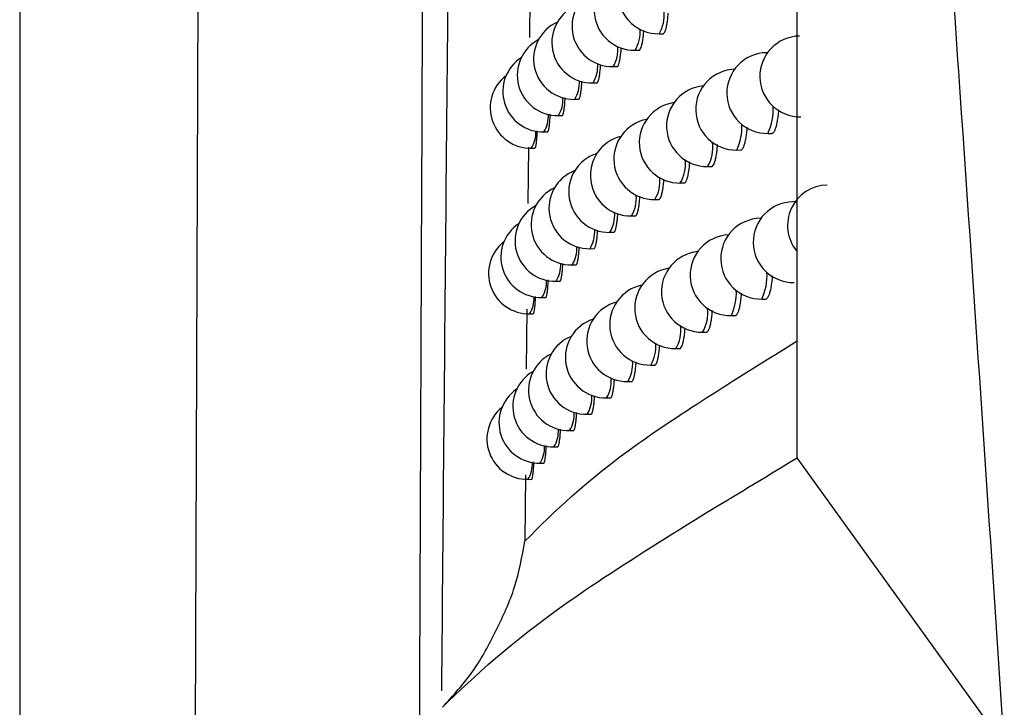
# Model space of a CAD drawing. Header units: millimetres. Extents: x -0.66 to 0.91, y -0.4 to 0.64.
# Tile 16 of 171: x -0.02133 to -0.00914, y -0.02496 to -0.01645. Entities that reach past the tile are written whole.
import ezdxf

# ---------------------------------------------------------------- set-up
doc = ezdxf.new("R2010")
doc.units = ezdxf.units.MM
doc.layers.add('FORMAT', color=7, linetype='Continuous')

msp = doc.modelspace()

# ---------------------------------------------------------------- linework, layer by layer
at = {"layer": 'FORMAT', "color": 7, "linetype": 'Continuous', "lineweight": 25}
for p, q in [((-0.021333, 0.005921), (-0.021333, -0.03088)), ((-0.01917, -0.028717), (-0.019042, 0.004297)), ((-0.011704, -0.021872), (-0.011705, -0.012961)), ((-0.015013, -0.015977), (-0.01502, -0.016671)), ((-0.013413, -0.016623), (-0.013365, -0.016622)), ((-0.01371, -0.016827), (-0.013662, -0.016826)), ((-0.01207, -0.016857), (-0.012084, -0.016857)), ((-0.013983, -0.01703), (-0.013935, -0.017029)), ((-0.014233, -0.017232), (-0.014185, -0.017231)), ((-0.014459, -0.017434), (-0.014412, -0.017434)), ((-0.014661, -0.017636), (-0.014615, -0.017635)), ((-0.01484, -0.017838), (-0.014794, -0.017837)), ((-0.012066, -0.017857), (-0.012017, -0.017856)), ((-0.015033, -0.018028), (-0.015039, -0.018724)), ((-0.014996, -0.018038), (-0.014951, -0.018038)), ((-0.012451, -0.018062), (-0.012402, -0.018061)), ((-0.012812, -0.018266), (-0.012764, -0.018265)), ((-0.01315, -0.01847), (-0.013102, -0.01847)), ((-0.013465, -0.018674), (-0.013417, -0.018673)), ((-0.011727, -0.018701), (-0.011757, -0.018702)), ((-0.013756, -0.018878), (-0.013708, -0.018877)), ((-0.012152, -0.018907), (-0.012159, -0.018907)), ((-0.014024, -0.01908), (-0.013976, -0.01908)), ((-0.014269, -0.019283), (-0.014221, -0.019282)), ((-0.01449, -0.019485), (-0.014443, -0.019484)), ((-0.014689, -0.019687), (-0.014642, -0.019686)), ((-0.014864, -0.019888), (-0.014818, -0.019887)), ((-0.012141, -0.019907), (-0.012093, -0.019906)), ((-0.015051, -0.020032), (-0.015058, -0.020776)), ((-0.015017, -0.020089), (-0.014972, -0.020088)), ((-0.01252, -0.020112), (-0.012471, -0.020111)), ((-0.012875, -0.020316), (-0.012826, -0.020315)), ((-0.013207, -0.02052), (-0.013158, -0.02052)), ((-0.013516, -0.020724), (-0.013467, -0.020723)), ((-0.013802, -0.020927), (-0.013754, -0.020926)), ((-0.014065, -0.02113), (-0.014017, -0.021129)), ((-0.014305, -0.021333), (-0.014257, -0.021332)), ((-0.014522, -0.021535), (-0.014475, -0.021534)), ((-0.014716, -0.021736), (-0.01467, -0.021735)), ((-0.014888, -0.021937), (-0.014842, -0.021937)), ((-0.009138, -0.025426), (-0.011704, -0.021872)), ((-0.01507, -0.022083), (-0.015077, -0.022904)), ((-0.015037, -0.022138), (-0.014992, -0.022137))]:
    msp.add_line(p, q, dxfattribs=at)
at = {"layer": 'FORMAT', "color": 7, "linetype": 'Continuous', "lineweight": 25, "flags": 128}
for points in [[(-0.012084, -0.016857), (-0.012083, -0.016857), (-0.012073, -0.016862)], [(-0.012159, -0.018907), (-0.012159, -0.018907), (-0.012154, -0.018909)]]:
    msp.add_lwpolyline(points, dxfattribs=at)
at = {"layer": 'FORMAT', "color": 7, "linetype": 'Continuous', "lineweight": 25}
for centre, radius, start, end in [((-0.013422, -0.016123), 0.0005, 100.150184, 271.021569), ((-0.013719, -0.016327), 0.0005, 103.354274, 271.021569), ((-0.013992, -0.01653), 0.0005, 106.736595, 271.021569), ((-0.014242, -0.016732), 0.0005, 110.327303, 271.021569), ((-0.013796, -0.016395), 0.0004456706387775, 329.255584, 5.598728), ((-0.014468, -0.016935), 0.0005, 114.159995, 271.021569), ((-0.014079, -0.016605), 0.0004304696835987, 329.044946, 4.925652), ((-0.01467, -0.017136), 0.0005, 118.271309, 271.021569), ((-0.011666, -0.017151), 0.0005, 91.021569, 271.021569), ((-0.01434, -0.016814), 0.0004169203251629, 328.843419, 4.299818), ((-0.014849, -0.017338), 0.0005, 122.699713, 271.021569), ((-0.012075, -0.017357), 0.0005, 91.021569, 271.021569), ((-0.014578, -0.017022), 0.0004049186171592, 328.652958, 3.723172), ((-0.01246, -0.017562), 0.0005, 91.021569, 271.021569), ((-0.015005, -0.017539), 0.0005, 127.482996, 271.021569), ((-0.014795, -0.017228), 0.0003943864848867, 328.475703, 3.198411), ((-0.012821, -0.017766), 0.0005, 94.957977, 271.021569), ((-0.014989, -0.017434), 0.0003852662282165, 328.313932, 2.728779), ((-0.013159, -0.017971), 0.0005, 97.873863, 271.021569), ((-0.0127, -0.017563), 0.0006986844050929, 335.146854, 3.443583), ((-0.015161, -0.017638), 0.0003775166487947, 328.169986, 2.317884), ((-0.013474, -0.018174), 0.0005, 100.919541, 271.021569), ((-0.013058, -0.017777), 0.000670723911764, 334.886985, 2.634292), ((-0.015311, -0.017842), 0.0003711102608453, 328.046203, 1.969515), ((-0.013765, -0.018378), 0.0005, 104.11835, 271.021569), ((-0.013223, -0.018026), 0.0004762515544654, 329.636098, 6.870774), ((-0.014033, -0.018581), 0.0005, 107.496655, 271.021569), ((-0.013545, -0.018237), 0.0004580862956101, 329.416611, 6.127627), ((-0.014278, -0.018783), 0.0005, 111.084062, 271.021569), ((-0.013845, -0.018448), 0.0004417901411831, 329.203277, 5.42967), ((-0.014499, -0.018985), 0.0005, 114.913384, 271.021569), ((-0.011323, -0.018996), 0.0005, 91.021569, 218.917678), ((-0.014122, -0.018658), 0.0004271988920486, 328.997539, 4.776902), ((-0.014698, -0.019187), 0.0005, 119.020132, 271.021569), ((-0.011748, -0.019202), 0.0005, 91.021569, 271.021569), ((-0.014378, -0.018866), 0.0004141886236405, 328.801095, 4.170477), ((-0.014873, -0.019388), 0.0005, 123.441201, 271.021569), ((-0.01215, -0.019407), 0.0005, 91.021569, 271.021569), ((-0.014613, -0.019073), 0.0004026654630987, 328.615861, 3.612429), ((-0.012529, -0.019612), 0.0005, 92.941546, 271.021569), ((-0.015026, -0.019589), 0.0005, 128.212253, 271.021569), ((-0.014825, -0.01928), 0.0003925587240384, 328.443918, 3.105458), ((-0.012884, -0.019816), 0.0005, 95.738082, 271.021569), ((-0.015015, -0.019485), 0.0003838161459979, 328.287463, 2.652742), ((-0.013216, -0.02002), 0.0005, 98.64579, 271.021569), ((-0.012767, -0.019616), 0.0006900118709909, 335.068771, 3.196275), ((-0.015184, -0.019689), 0.0003764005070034, 328.14874, 2.257768), ((-0.013525, -0.020224), 0.0005, 101.685093, 271.021569), ((-0.01312, -0.01983), 0.0006632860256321, 334.813729, 2.412905), ((-0.015331, -0.019893), 0.0003702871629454, 328.029972, 1.924164), ((-0.013811, -0.020427), 0.0005, 104.879042, 271.021569), ((-0.013281, -0.020078), 0.0004711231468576, 329.575965, 6.66447), ((-0.014074, -0.02063), 0.0005, 108.253605, 271.021569), ((-0.013597, -0.020289), 0.0004537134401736, 329.360968, 5.943381), ((-0.014314, -0.020833), 0.0005, 111.83782, 271.021569), ((-0.013892, -0.020499), 0.0004380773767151, 329.152307, 5.266174), ((-0.014531, -0.021035), 0.0005, 115.663687, 271.021569), ((-0.014165, -0.020709), 0.0004240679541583, 328.951431, 4.633148), ((-0.014725, -0.021236), 0.0005, 119.76557, 271.021569), ((-0.014417, -0.020917), 0.0004115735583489, 328.76002, 4.04562), ((-0.014897, -0.021437), 0.0005, 124.178769, 271.021569), ((-0.014646, -0.021124), 0.0004005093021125, 328.579948, 3.50569), ((-0.015046, -0.021638), 0.0005, 128.936825, 271.021569), ((-0.014855, -0.02133), 0.0003908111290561, 328.413234, 3.016044), ((-0.015042, -0.021535), 0.0003824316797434, 328.261994, 2.579786), ((-0.015207, -0.021739), 0.0003753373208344, 328.128377, 2.20028), ((-0.015351, -0.021942), 0.0003695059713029, 328.014497, 1.880996)]:
    msp.add_arc(centre, radius, start, end, dxfattribs=at)
for points, knots in [([(-0.016325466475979, -0.0107239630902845), (-0.0163372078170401, -0.013712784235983), (-0.0163575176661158, -0.0188827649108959), (-0.016380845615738, -0.024586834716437), (-0.0163926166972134, -0.0274419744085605), (-0.0163960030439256, -0.0282509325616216), (-0.0163970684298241, -0.0285161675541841), (-0.016397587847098, -0.0286454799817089)], [0, 0, 0, 0, 0.4996956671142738, 0.8643598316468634, 0.955525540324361, 0.978316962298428, 1, 1, 1, 1]), ([(-0.016105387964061, -0.0247575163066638), (-0.0161048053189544, -0.0246913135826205), (-0.0160660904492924, -0.0202923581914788), (-0.0160252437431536, -0.0158797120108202), (-0.0159850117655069, -0.0115334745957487)], [0, 0, 0, 0, 0.0150496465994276, 0.9999999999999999, 0.9999999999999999, 0.9999999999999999, 0.9999999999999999]), ([(-0.0091379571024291, -0.025426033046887), (-0.0093179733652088, -0.0227342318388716), (-0.0095929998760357, -0.0186217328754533), (-0.0098817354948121, -0.0145095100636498), (-0.0099814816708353, -0.0130889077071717)], [0, 0, 0, 0, 0.6545414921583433, 1, 1, 1, 1]), ([(-0.0133649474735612, -0.0166214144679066), (-0.0133642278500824, -0.0166217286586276), (-0.0133612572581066, -0.0166230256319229), (-0.0133561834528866, -0.0166193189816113), (-0.0133475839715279, -0.0166110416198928), (-0.0133392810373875, -0.0165950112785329), (-0.0133314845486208, -0.0165725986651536), (-0.0133259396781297, -0.01655261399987), (-0.0133207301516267, -0.016529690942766), (-0.0133158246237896, -0.0165035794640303), (-0.0133113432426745, -0.0164747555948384), (-0.0133073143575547, -0.0164436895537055), (-0.0133038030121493, -0.0164102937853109), (-0.0133015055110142, -0.0163854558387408), (-0.0133005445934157, -0.0163712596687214), (-0.0133004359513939, -0.0163696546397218)], [0, 0, 0, 0, 0.0261343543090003, 0.1078821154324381, 0.1867624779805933, 0.3472030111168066, 0.4289550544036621, 0.5078384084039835, 0.5872694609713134, 0.6684279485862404, 0.7501833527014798, 0.8290660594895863, 0.9084965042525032, 0.9896545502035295, 1, 1, 1, 1]), ([(-0.0136618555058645, -0.0168248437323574), (-0.0136611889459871, -0.0168251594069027), (-0.0136584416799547, -0.0168264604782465), (-0.0136537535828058, -0.0168227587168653), (-0.0136458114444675, -0.0168144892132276), (-0.0136381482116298, -0.0167984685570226), (-0.0136309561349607, -0.0167760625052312), (-0.0136241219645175, -0.0167493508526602), (-0.0136178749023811, -0.0167165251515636), (-0.0136124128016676, -0.0166782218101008), (-0.0136076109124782, -0.0166384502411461), (-0.013604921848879, -0.0166050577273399), (-0.0136031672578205, -0.0165832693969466)], [0, 0, 0, 0, 0.0268045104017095, 0.1104763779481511, 0.1912073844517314, 0.3554123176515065, 0.4390826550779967, 0.5198131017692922, 0.6840168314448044, 0.7676865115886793, 0.848417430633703, 1, 1, 1, 1]), ([(-0.0139352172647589, -0.0170284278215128), (-0.013934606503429, -0.0170285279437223), (-0.013932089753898, -0.0170289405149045), (-0.0139277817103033, -0.0170259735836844), (-0.0139204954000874, -0.0170174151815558), (-0.0139134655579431, -0.0170015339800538), (-0.0139068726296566, -0.0169791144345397), (-0.0139006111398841, -0.0169524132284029), (-0.0138948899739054, -0.0169196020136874), (-0.0138899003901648, -0.0168812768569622), (-0.0138858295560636, -0.016844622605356), (-0.0138836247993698, -0.0168147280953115), (-0.0138822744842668, -0.0167964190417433)], [0, 0, 0, 0, 0.0274735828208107, 0.1132097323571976, 0.1959306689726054, 0.364183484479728, 0.4499167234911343, 0.5326298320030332, 0.7008667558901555, 0.7865919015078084, 0.8692970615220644, 1, 1, 1, 1]), ([(-0.0141851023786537, -0.017231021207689), (-0.014184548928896, -0.0172311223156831), (-0.0141822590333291, -0.0172315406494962), (-0.0141783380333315, -0.0172285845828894), (-0.014171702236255, -0.0172200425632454), (-0.0141653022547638, -0.0172041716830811), (-0.0141593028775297, -0.0171817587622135), (-0.0141536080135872, -0.0171550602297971), (-0.0141484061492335, -0.0171222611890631), (-0.0141438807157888, -0.0170839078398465), (-0.0141404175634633, -0.0170497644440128), (-0.0141386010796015, -0.0170226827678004), (-0.0141375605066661, -0.0170071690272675)], [0, 0, 0, 0, 0.0278846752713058, 0.1153727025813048, 0.1997859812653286, 0.3714816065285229, 0.4589696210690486, 0.5433634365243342, 0.7150199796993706, 0.8024883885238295, 0.886855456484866, 1, 1, 1, 1]), ([(-0.0144115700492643, -0.0174326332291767), (-0.0144110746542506, -0.0174329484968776), (-0.0144090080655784, -0.0174342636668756), (-0.0144054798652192, -0.0174305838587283), (-0.0144010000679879, -0.0174244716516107), (-0.0143966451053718, -0.01741438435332), (-0.0143923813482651, -0.017400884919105), (-0.0143883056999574, -0.0173839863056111), (-0.0143831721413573, -0.0173572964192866), (-0.0143784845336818, -0.017324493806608), (-0.0143744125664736, -0.017286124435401), (-0.0143713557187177, -0.0172526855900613), (-0.0143697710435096, -0.0172263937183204), (-0.0143688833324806, -0.017211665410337)], [0, 0, 0, 0, 0.027749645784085, 0.1157603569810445, 0.2006834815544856, 0.2861965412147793, 0.3735707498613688, 0.461588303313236, 0.5464757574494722, 0.7191380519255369, 0.8071201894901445, 0.8919516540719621, 1, 1, 1, 1]), ([(-0.014614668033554, -0.017634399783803), (-0.0146142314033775, -0.0176347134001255), (-0.0146123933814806, -0.0176360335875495), (-0.0146092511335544, -0.0176323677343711), (-0.0146052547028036, -0.0176262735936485), (-0.0146013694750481, -0.0176161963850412), (-0.014597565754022, -0.0176027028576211), (-0.0145939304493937, -0.0175858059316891), (-0.0145893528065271, -0.017559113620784), (-0.0145851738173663, -0.0175263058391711), (-0.014581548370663, -0.0174879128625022), (-0.0145788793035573, -0.0174551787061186), (-0.0145775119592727, -0.017429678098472), (-0.014576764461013, -0.0174157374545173)], [0, 0, 0, 0, 0.0275924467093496, 0.1161521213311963, 0.2016135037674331, 0.28766872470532, 0.3755977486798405, 0.4641746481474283, 0.5495789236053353, 0.7232947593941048, 0.811815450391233, 0.8971234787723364, 1, 1, 1, 1]), ([(-0.0147944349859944, -0.0178357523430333), (-0.0147940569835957, -0.0178360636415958), (-0.0147924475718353, -0.0178373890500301), (-0.0147896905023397, -0.0178337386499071), (-0.0147861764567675, -0.0178276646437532), (-0.0147827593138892, -0.0178175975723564), (-0.014779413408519, -0.0178041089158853), (-0.0147762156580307, -0.0177872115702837), (-0.0147721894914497, -0.0177605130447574), (-0.0147685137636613, -0.0177276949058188), (-0.0147653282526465, -0.0176892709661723), (-0.0147630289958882, -0.0176572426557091), (-0.0147618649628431, -0.0176325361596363), (-0.0147612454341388, -0.0176193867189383)], [0, 0, 0, 0, 0.0273592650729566, 0.1164868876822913, 0.2025074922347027, 0.2891260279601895, 0.3776317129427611, 0.4667900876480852, 0.5527263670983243, 0.7275272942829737, 0.8166031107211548, 0.9023913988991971, 1, 1, 1, 1]), ([(-0.0120170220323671, -0.0178549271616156), (-0.0120161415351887, -0.0178552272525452), (-0.0120123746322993, -0.0178565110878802), (-0.0120058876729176, -0.0178528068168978), (-0.0119976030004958, -0.0178466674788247), (-0.0119895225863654, -0.0178365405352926), (-0.0119815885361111, -0.017823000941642), (-0.0119739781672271, -0.0178060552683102), (-0.0119643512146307, -0.0177793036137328), (-0.0119555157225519, -0.0177463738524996), (-0.0119477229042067, -0.017708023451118), (-0.011940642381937, -0.017666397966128), (-0.0119348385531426, -0.0176198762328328), (-0.0119310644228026, -0.0175812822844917), (-0.0119300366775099, -0.0175666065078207), (-0.0119299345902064, -0.0175651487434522)], [0, 0, 0, 0, 0.023100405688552, 0.0988271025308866, 0.1719583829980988, 0.2455973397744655, 0.3208378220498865, 0.396631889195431, 0.4697574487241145, 0.618497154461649, 0.6942904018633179, 0.76734099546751, 0.9159307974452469, 0.9916492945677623, 1, 1, 1, 1]), ([(-0.0124021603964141, -0.0180599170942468), (-0.0124013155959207, -0.0180602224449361), (-0.0123977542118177, -0.0180615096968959), (-0.0123916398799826, -0.0180577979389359), (-0.0123838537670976, -0.0180516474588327), (-0.0123762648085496, -0.0180415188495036), (-0.0123688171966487, -0.018027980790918), (-0.0123616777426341, -0.0180110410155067), (-0.012352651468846, -0.0179843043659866), (-0.0123443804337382, -0.0179513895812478), (-0.0123370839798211, -0.0179130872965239), (-0.012330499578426, -0.01787141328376), (-0.0123251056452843, -0.0178271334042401), (-0.0123221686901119, -0.0177911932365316), (-0.0123212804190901, -0.0177803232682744)], [0, 0, 0, 0, 0.0240135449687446, 0.1012327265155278, 0.1757815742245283, 0.2508479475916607, 0.3275467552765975, 0.4048097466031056, 0.4793574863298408, 0.6309882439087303, 0.708253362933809, 0.7827554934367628, 0.9342952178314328, 0.9999999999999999, 0.9999999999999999, 0.9999999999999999, 0.9999999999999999]), ([(-0.0149508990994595, -0.0180366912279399), (-0.0149505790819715, -0.0180369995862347), (-0.0149491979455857, -0.0180383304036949), (-0.0149468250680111, -0.018034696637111), (-0.0149437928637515, -0.0180286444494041), (-0.0149408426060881, -0.0180185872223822), (-0.014937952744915, -0.0180051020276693), (-0.0149351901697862, -0.0179882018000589), (-0.0149317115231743, -0.0179614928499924), (-0.0149285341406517, -0.0179286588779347), (-0.0149257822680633, -0.0178901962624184), (-0.0149238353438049, -0.0178588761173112), (-0.0149228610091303, -0.0178349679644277), (-0.0149223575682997, -0.0178226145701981)], [0, 0, 0, 0, 0.0270568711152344, 0.1167724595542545, 0.203373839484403, 0.2905774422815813, 0.3796822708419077, 0.4694449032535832, 0.5559283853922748, 0.7318460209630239, 0.821493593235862, 0.9077653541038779, 1, 1, 1, 1]), ([(-0.0127637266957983, -0.0182644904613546), (-0.0127629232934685, -0.018264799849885), (-0.01275957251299, -0.0182660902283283), (-0.0127538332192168, -0.0182623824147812), (-0.0127440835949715, -0.0182541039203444), (-0.0127346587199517, -0.0182380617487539), (-0.0127257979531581, -0.0182156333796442), (-0.0127194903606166, -0.0181956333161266), (-0.0127135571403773, -0.0181726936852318), (-0.0127079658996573, -0.0181465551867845), (-0.0127028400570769, -0.018117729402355), (-0.0126967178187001, -0.0180760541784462), (-0.0126920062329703, -0.0180350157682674), (-0.0126895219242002, -0.0180025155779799), (-0.012688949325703, -0.0179950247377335)], [0, 0, 0, 0, 0.0248528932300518, 0.1036549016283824, 0.1797132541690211, 0.334413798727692, 0.4132410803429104, 0.4893015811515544, 0.5658903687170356, 0.6441456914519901, 0.7229770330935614, 0.7990146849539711, 0.9536756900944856, 1, 1, 1, 1]), ([(-0.0131018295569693, -0.0184686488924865), (-0.0131010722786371, -0.0184689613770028), (-0.0130979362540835, -0.0184702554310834), (-0.0130925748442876, -0.0184665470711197), (-0.0130834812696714, -0.0184582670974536), (-0.0130746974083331, -0.0184422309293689), (-0.013066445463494, -0.0184198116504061), (-0.0130605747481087, -0.0183998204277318), (-0.013055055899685, -0.0183768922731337), (-0.0130498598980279, -0.018350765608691), (-0.0130450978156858, -0.018321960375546), (-0.013039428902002, -0.018280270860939), (-0.0130353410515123, -0.0182424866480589), (-0.0130332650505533, -0.0182134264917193), (-0.0130329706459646, -0.0182093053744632)], [0, 0, 0, 0, 0.0256151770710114, 0.1060770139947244, 0.1837237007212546, 0.3416548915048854, 0.4221282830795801, 0.4997784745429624, 0.5779678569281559, 0.6578579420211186, 0.7383357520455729, 0.8159786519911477, 0.9739033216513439, 1, 1, 1, 1]), ([(-0.0134165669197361, -0.0186723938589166), (-0.0134158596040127, -0.0186727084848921), (-0.0134129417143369, -0.0186740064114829), (-0.0134079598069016, -0.0186703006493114), (-0.0133995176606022, -0.0186620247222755), (-0.0133913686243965, -0.0186459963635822), (-0.0133837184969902, -0.0186235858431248), (-0.0133782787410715, -0.0186036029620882), (-0.0133731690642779, -0.018580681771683), (-0.0133683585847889, -0.0185545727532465), (-0.0133639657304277, -0.0185257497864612), (-0.0133600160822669, -0.018494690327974), (-0.0133565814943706, -0.018461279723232), (-0.0133543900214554, -0.0184372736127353), (-0.0133535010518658, -0.0184239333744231), (-0.0133534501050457, -0.0184231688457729)], [0, 0, 0, 0, 0.026299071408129, 0.108491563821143, 0.1877992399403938, 0.3491089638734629, 0.4313039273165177, 0.510613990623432, 0.5904747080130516, 0.6720721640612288, 0.7542697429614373, 0.833580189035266, 0.9134413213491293, 0.9950393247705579, 1, 1, 1, 1]), ([(-0.0137080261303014, -0.0188762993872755), (-0.0137073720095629, -0.0188763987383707), (-0.0137046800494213, -0.0188768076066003), (-0.0137000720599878, -0.0188738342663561), (-0.0136922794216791, -0.018865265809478), (-0.0136847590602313, -0.0188493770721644), (-0.0136777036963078, -0.0188269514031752), (-0.0136710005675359, -0.0188002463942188), (-0.0136648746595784, -0.0187674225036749), (-0.013659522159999, -0.0187291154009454), (-0.0136548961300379, -0.0186900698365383), (-0.0136523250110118, -0.0186574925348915), (-0.0136506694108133, -0.0186365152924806)], [0, 0, 0, 0, 0.0270076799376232, 0.1111470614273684, 0.1923284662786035, 0.3574495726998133, 0.4415867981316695, 0.5227663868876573, 0.687883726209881, 0.7720189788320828, 0.8531979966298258, 1, 1, 1, 1]), ([(-0.0139762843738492, -0.0190792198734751), (-0.0139756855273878, -0.0190793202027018), (-0.0139732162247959, -0.0190797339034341), (-0.0139689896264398, -0.0190767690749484), (-0.0139618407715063, -0.0190682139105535), (-0.013954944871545, -0.0190523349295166), (-0.0139484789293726, -0.0190299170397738), (-0.0139423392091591, -0.0190032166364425), (-0.0139367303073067, -0.0189704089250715), (-0.0139318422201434, -0.0189320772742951), (-0.0139279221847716, -0.0188961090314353), (-0.0139258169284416, -0.0188669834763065), (-0.0139245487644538, -0.0188494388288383)], [0, 0, 0, 0, 0.0275997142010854, 0.1138055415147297, 0.1969799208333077, 0.3661551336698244, 0.4523584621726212, 0.5355230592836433, 0.7046784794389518, 0.790871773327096, 0.8740253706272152, 1, 1, 1, 1]), ([(-0.0142214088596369, -0.0192817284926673), (-0.0142208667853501, -0.0192818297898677), (-0.01421862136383, -0.0192822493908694), (-0.01421477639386, -0.0192792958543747), (-0.0142082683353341, -0.0192707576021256), (-0.0142019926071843, -0.0192548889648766), (-0.0141961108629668, -0.0192324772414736), (-0.014190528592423, -0.019205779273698), (-0.0141854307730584, -0.0191729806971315), (-0.0141809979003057, -0.0191346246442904), (-0.0141776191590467, -0.0191006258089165), (-0.0141758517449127, -0.0190737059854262), (-0.0141748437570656, -0.0190583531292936)], [0, 0, 0, 0, 0.0278763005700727, 0.1154713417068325, 0.1999889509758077, 0.3718969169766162, 0.4594932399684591, 0.5439888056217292, 0.7158525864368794, 0.8034267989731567, 0.8878907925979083, 1, 1, 1, 1]), ([(-0.0144434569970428, -0.019483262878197), (-0.0144429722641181, -0.0194835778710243), (-0.0144409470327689, -0.0194848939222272), (-0.0144374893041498, -0.019481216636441), (-0.0144330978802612, -0.0194751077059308), (-0.0144288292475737, -0.0194650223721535), (-0.0144246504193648, -0.0194515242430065), (-0.014420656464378, -0.0194346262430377), (-0.0144156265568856, -0.0194079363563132), (-0.0144110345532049, -0.0193751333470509), (-0.0144070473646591, -0.0193367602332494), (-0.0144040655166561, -0.0193034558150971), (-0.0144025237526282, -0.0192773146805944), (-0.0144016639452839, -0.0192627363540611)], [0, 0, 0, 0, 0.0277257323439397, 0.1158390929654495, 0.2008629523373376, 0.2864774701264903, 0.3739554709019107, 0.4620776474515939, 0.5470626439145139, 0.719923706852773, 0.8080073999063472, 0.8929300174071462, 1, 1, 1, 1]), ([(-0.014642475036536, -0.0196849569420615), (-0.0146420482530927, -0.0196852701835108), (-0.0146402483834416, -0.0196865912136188), (-0.0146371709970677, -0.0196829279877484), (-0.0146332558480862, -0.0196768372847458), (-0.0146294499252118, -0.019666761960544), (-0.0146257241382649, -0.0196532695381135), (-0.0146221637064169, -0.0196363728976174), (-0.0146176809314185, -0.019609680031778), (-0.0146135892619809, -0.0195768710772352), (-0.0146100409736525, -0.0195384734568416), (-0.01460743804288, -0.0195058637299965), (-0.0146061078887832, -0.0194805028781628), (-0.0146053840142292, -0.0194667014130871)], [0, 0, 0, 0, 0.027556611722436, 0.1162142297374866, 0.201772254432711, 0.2879248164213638, 0.3759534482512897, 0.4646307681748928, 0.5501279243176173, 0.7240331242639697, 0.8126506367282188, 0.8980438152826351, 1, 1, 1, 1]), ([(-0.0120927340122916, -0.0199052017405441), (-0.0120918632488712, -0.0199055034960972), (-0.0120881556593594, -0.0199067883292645), (-0.0120817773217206, -0.0199030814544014), (-0.012073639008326, -0.0198969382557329), (-0.0120657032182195, -0.0198868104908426), (-0.0120579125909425, -0.0198732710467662), (-0.0120504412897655, -0.0198563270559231), (-0.0120409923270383, -0.019829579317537), (-0.0120323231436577, -0.0197966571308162), (-0.0120246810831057, -0.0197583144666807), (-0.0120177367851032, -0.01971670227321), (-0.0120120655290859, -0.0196701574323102), (-0.0120084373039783, -0.0196325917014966), (-0.012007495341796, -0.0196189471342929), (-0.0120074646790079, -0.0196185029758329)], [0, 0, 0, 0, 0.0233776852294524, 0.0995389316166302, 0.1730822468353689, 0.2471361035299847, 0.3228004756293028, 0.399021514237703, 0.4725603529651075, 0.6221401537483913, 0.6983610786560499, 0.7718340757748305, 0.9212822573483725, 0.9974375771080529, 1, 1, 1, 1]), ([(-0.0148185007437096, -0.019886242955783), (-0.0148181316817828, -0.0198865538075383), (-0.0148165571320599, -0.0198878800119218), (-0.0148138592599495, -0.0198842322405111), (-0.014810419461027, -0.01987816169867), (-0.0148070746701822, -0.0198680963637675), (-0.0148037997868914, -0.0198546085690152), (-0.0148006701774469, -0.0198377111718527), (-0.0147967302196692, -0.0198110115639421), (-0.0147931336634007, -0.0197781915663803), (-0.014790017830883, -0.0197397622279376), (-0.014787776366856, -0.0197078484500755), (-0.0147866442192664, -0.0196832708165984), (-0.0147860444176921, -0.019670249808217)], [0, 0, 0, 0, 0.0273149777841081, 0.1165354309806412, 0.2026480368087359, 0.2893592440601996, 0.3779597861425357, 0.4672138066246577, 0.553237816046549, 0.7282176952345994, 0.8173850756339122, 0.903252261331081, 1, 1, 1, 1]), ([(-0.0149715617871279, -0.0200871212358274), (-0.0149712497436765, -0.0200874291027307), (-0.0149699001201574, -0.0200887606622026), (-0.0149675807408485, -0.0200851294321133), (-0.0149646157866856, -0.0200790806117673), (-0.0149617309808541, -0.0200690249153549), (-0.0149589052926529, -0.0200555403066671), (-0.0149562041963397, -0.0200386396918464), (-0.0149528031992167, -0.0200119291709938), (-0.0149496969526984, -0.0199790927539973), (-0.0149470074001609, -0.0199406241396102), (-0.0149451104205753, -0.0199094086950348), (-0.0149441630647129, -0.0198856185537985), (-0.0149436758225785, -0.0198733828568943)], [0, 0, 0, 0, 0.027007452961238, 0.116810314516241, 0.2034984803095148, 0.29078950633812, 0.3799838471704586, 0.4698367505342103, 0.556402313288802, 0.7324874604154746, 0.822220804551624, 0.90856496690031, 1, 1, 1, 1]), ([(-0.0124711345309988, -0.0201100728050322), (-0.0124703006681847, -0.0201103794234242), (-0.0124667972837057, -0.020111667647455), (-0.0124607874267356, -0.0201079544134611), (-0.0124531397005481, -0.02010180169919), (-0.0124456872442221, -0.0200916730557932), (-0.0124383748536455, -0.0200781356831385), (-0.01243136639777, -0.0200611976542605), (-0.0124225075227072, -0.0200344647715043), (-0.0124143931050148, -0.0200015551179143), (-0.0124072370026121, -0.0199632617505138), (-0.0124007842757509, -0.0199215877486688), (-0.0123955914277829, -0.0198782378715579), (-0.0123927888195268, -0.0198432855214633), (-0.0123919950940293, -0.019833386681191)], [0, 0, 0, 0, 0.0242602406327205, 0.1019267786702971, 0.1769017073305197, 0.2523971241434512, 0.3295342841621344, 0.4072388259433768, 0.4822135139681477, 0.6347122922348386, 0.7124194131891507, 0.7873554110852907, 0.9397770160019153, 1, 1, 1, 1]), ([(-0.0128263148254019, -0.0203145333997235), (-0.0128255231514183, -0.0203148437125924), (-0.0128222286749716, -0.020316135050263), (-0.0128165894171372, -0.0203124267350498), (-0.0128070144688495, -0.020304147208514), (-0.0127977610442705, -0.0202881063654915), (-0.012789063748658, -0.0202656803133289), (-0.0127828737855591, -0.0202456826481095), (-0.0127770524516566, -0.0202227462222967), (-0.0127715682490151, -0.0201966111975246), (-0.0127665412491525, -0.0201677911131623), (-0.0127605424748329, -0.0201261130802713), (-0.0127560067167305, -0.0200859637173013), (-0.0127536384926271, -0.0200544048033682), (-0.0127531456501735, -0.0200478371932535)], [0, 0, 0, 0, 0.0250675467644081, 0.1043162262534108, 0.1808015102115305, 0.3363704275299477, 0.4156401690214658, 0.4921280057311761, 0.5691470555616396, 0.6478418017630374, 0.7271157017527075, 0.8035854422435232, 0.9591248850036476, 1, 1, 1, 1]), ([(-0.0131583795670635, -0.0205185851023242), (-0.0131576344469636, -0.0205188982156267), (-0.0131545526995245, -0.0205201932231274), (-0.0131492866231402, -0.0205164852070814), (-0.0131403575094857, -0.0205082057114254), (-0.0131317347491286, -0.0204921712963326), (-0.0131236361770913, -0.0204697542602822), (-0.0131178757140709, -0.0204497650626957), (-0.0131124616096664, -0.0204268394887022), (-0.013107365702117, -0.0204007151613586), (-0.0131026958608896, -0.0203719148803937), (-0.0130971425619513, -0.0203302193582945), (-0.0130932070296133, -0.020293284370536), (-0.0130912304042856, -0.0202651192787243), (-0.0130910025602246, -0.0202618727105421)], [0, 0, 0, 0, 0.0258001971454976, 0.1067072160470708, 0.1847807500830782, 0.3435801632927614, 0.424495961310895, 0.5025728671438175, 0.5811919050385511, 0.6615208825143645, 0.742440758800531, 0.8205129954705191, 0.9793106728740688, 1, 1, 1, 1]), ([(-0.0150773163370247, -0.0229039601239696), (-0.0147100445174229, -0.0225383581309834), (-0.0140523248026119, -0.0218836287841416), (-0.0124234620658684, -0.020871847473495), (-0.0117041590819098, -0.020425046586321)], [0, 0, 0, 0, 0.5584017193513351, 0.9999999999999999, 0.9999999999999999, 0.9999999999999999, 0.9999999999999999]), ([(-0.013467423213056, -0.0207222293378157), (-0.0134667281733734, -0.0207225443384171), (-0.0134638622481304, -0.0207238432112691), (-0.0134589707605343, -0.0207201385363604), (-0.0134506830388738, -0.0207118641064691), (-0.0134426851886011, -0.0206958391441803), (-0.013435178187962, -0.0206734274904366), (-0.0134280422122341, -0.0206467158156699), (-0.0134215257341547, -0.0206138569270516), (-0.0134158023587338, -0.0205756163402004), (-0.0134119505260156, -0.0205444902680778), (-0.0134085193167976, -0.0205113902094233), (-0.0134066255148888, -0.0204875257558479), (-0.0134056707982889, -0.0204754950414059)], [0, 0, 0, 0, 0.0264610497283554, 0.1091094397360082, 0.1888555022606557, 0.3510569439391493, 0.4337063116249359, 0.5134540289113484, 0.6756588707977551, 0.7583100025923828, 0.838058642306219, 0.9183609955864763, 1, 1, 1, 1]), ([(-0.0137535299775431, -0.0209260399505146), (-0.0137528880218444, -0.0209261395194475), (-0.0137502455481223, -0.0209265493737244), (-0.0137457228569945, -0.0209235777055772), (-0.0137380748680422, -0.0209150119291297), (-0.0137306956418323, -0.020899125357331), (-0.0137237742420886, -0.0208767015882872), (-0.0137171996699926, -0.0208499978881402), (-0.0137111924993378, -0.0208171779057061), (-0.0137059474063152, -0.0207788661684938), (-0.013701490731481, -0.0207405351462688), (-0.0136990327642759, -0.0207087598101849), (-0.0136974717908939, -0.0206885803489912)], [0, 0, 0, 0, 0.0271507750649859, 0.1117603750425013, 0.1933950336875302, 0.3594381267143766, 0.4440452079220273, 0.5256766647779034, 0.6917131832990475, 0.7763168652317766, 0.8579462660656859, 1, 1, 1, 1]), ([(-0.0140167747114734, -0.0211288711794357), (-0.0140161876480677, -0.0211289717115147), (-0.0140137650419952, -0.0211293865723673), (-0.0140096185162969, -0.0211264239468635), (-0.0140026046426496, -0.0211178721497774), (-0.0139958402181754, -0.0211019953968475), (-0.0139894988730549, -0.0210795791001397), (-0.0139834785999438, -0.0210528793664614), (-0.0139779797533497, -0.0210200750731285), (-0.0139731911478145, -0.0209817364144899), (-0.0139694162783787, -0.020946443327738), (-0.0139674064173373, -0.0209180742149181), (-0.013966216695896, -0.0209012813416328)], [0, 0, 0, 0, 0.0277208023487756, 0.1143940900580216, 0.1980199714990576, 0.368113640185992, 0.4547850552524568, 0.5383990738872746, 0.7084688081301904, 0.7951281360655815, 0.8787277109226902, 1, 1, 1, 1]), ([(-0.0142572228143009, -0.0213307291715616), (-0.0142566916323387, -0.0213310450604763), (-0.014254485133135, -0.0213323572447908), (-0.014250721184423, -0.0213286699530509), (-0.0142459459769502, -0.0213225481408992), (-0.0142413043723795, -0.0213124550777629), (-0.0142367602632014, -0.0212989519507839), (-0.0142324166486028, -0.021282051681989), (-0.014226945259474, -0.021255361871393), (-0.0142219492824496, -0.021222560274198), (-0.0142176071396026, -0.0211842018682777), (-0.0142143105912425, -0.0211503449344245), (-0.0142125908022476, -0.0211235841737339), (-0.0142116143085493, -0.0211083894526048)], [0, 0, 0, 0, 0.0278040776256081, 0.115496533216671, 0.2001093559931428, 0.2853098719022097, 0.3723642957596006, 0.4600594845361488, 0.5446475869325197, 0.7166998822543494, 0.8043703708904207, 0.8889217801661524, 1, 1, 1, 1]), ([(-0.0144749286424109, -0.0215327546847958), (-0.0144744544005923, -0.0215330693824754), (-0.0144724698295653, -0.0215343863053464), (-0.0144690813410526, -0.0215307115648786), (-0.0144647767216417, -0.0215246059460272), (-0.0144605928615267, -0.0215145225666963), (-0.0144564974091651, -0.0215010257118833), (-0.0144525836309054, -0.0214841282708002), (-0.0144476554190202, -0.0214574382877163), (-0.0144431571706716, -0.0214246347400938), (-0.0144392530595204, -0.0213862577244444), (-0.0144363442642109, -0.0213530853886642), (-0.0144348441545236, -0.0213270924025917), (-0.0144340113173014, -0.0213126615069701)], [0, 0, 0, 0, 0.0276993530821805, 0.1159141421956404, 0.2010376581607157, 0.2867525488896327, 0.374333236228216, 0.4625589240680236, 0.5476403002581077, 0.7206977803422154, 0.8088818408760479, 0.8938942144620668, 1, 1, 1, 1]), ([(-0.0146699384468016, -0.0217343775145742), (-0.0146695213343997, -0.0217346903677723), (-0.0146677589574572, -0.0217360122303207), (-0.0146647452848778, -0.021732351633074), (-0.0146609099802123, -0.021726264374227), (-0.0146571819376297, -0.0217161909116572), (-0.0146535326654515, -0.0217026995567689), (-0.0146500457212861, -0.0216858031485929), (-0.014645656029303, -0.0216591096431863), (-0.0146416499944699, -0.0216262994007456), (-0.0146381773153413, -0.0215878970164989), (-0.0146356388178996, -0.0215554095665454), (-0.0146343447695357, -0.0215301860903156), (-0.014633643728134, -0.0215165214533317)], [0, 0, 0, 0, 0.0275191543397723, 0.1162735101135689, 0.2019270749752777, 0.2881758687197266, 0.3763029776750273, 0.465079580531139, 0.5506684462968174, 0.7247606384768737, 0.8134737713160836, 0.8989507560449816, 1, 1, 1, 1]), ([(-0.0148422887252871, -0.0219355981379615), (-0.0148419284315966, -0.0219359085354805), (-0.0148403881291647, -0.0219372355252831), (-0.0148377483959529, -0.0219335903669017), (-0.0148343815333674, -0.0219275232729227), (-0.0148311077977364, -0.0219174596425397), (-0.0148279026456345, -0.0219039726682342), (-0.0148248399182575, -0.0218870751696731), (-0.0148209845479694, -0.0218603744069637), (-0.0148174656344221, -0.0218275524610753), (-0.0148144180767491, -0.0217891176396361), (-0.0148122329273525, -0.0217573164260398), (-0.0148111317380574, -0.0217328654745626), (-0.014810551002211, -0.0217199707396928)], [0, 0, 0, 0, 0.0272697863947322, 0.1165818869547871, 0.202785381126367, 0.2895881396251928, 0.3782823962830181, 0.4676309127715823, 0.5537414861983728, 0.7288979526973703, 0.8181556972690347, 0.9041004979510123, 1, 1, 1, 1]), ([(-0.0160978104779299, -0.0249595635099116), (-0.0156850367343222, -0.0245648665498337), (-0.0148596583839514, -0.0237756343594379), (-0.0127557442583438, -0.0225064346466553), (-0.0117040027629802, -0.0218719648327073)], [0, 0, 0, 0, 0.500102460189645, 1, 1, 1, 1]), ([(-0.0149920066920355, -0.0221364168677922), (-0.0149917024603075, -0.0221367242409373), (-0.0149903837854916, -0.0221380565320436), (-0.0149881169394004, -0.0221344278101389), (-0.014985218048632, -0.0221283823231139), (-0.0149823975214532, -0.0221183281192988), (-0.0149796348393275, -0.0221048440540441), (-0.0149769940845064, -0.0220879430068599), (-0.0149736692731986, -0.0220612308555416), (-0.0149706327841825, -0.0220283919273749), (-0.0149680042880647, -0.0219899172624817), (-0.014966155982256, -0.0219588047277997), (-0.0149652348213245, -0.021935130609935), (-0.014964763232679, -0.0219230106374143)], [0, 0, 0, 0, 0.0269577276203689, 0.1168467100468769, 0.2036205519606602, 0.2909978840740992, 0.3802805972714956, 0.4702226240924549, 0.5568691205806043, 0.7331194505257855, 0.82293738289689, 0.9093527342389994, 1, 1, 1, 1]), ([(-0.0160978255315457, -0.0249595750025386), (-0.0159648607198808, -0.0248149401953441), (-0.0156986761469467, -0.0245253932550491), (-0.0154272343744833, -0.0240065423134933), (-0.0151796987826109, -0.0234765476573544), (-0.0151114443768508, -0.0230948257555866), (-0.0150773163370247, -0.0229039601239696)], [0, 0, 0, 0, 0.2497232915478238, 0.4999254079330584, 0.7499565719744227, 1, 1, 1, 1])]:
    msp.add_open_spline(points, degree=3, knots=knots, dxfattribs=at)

doc.saveas('drawing.dxf')
